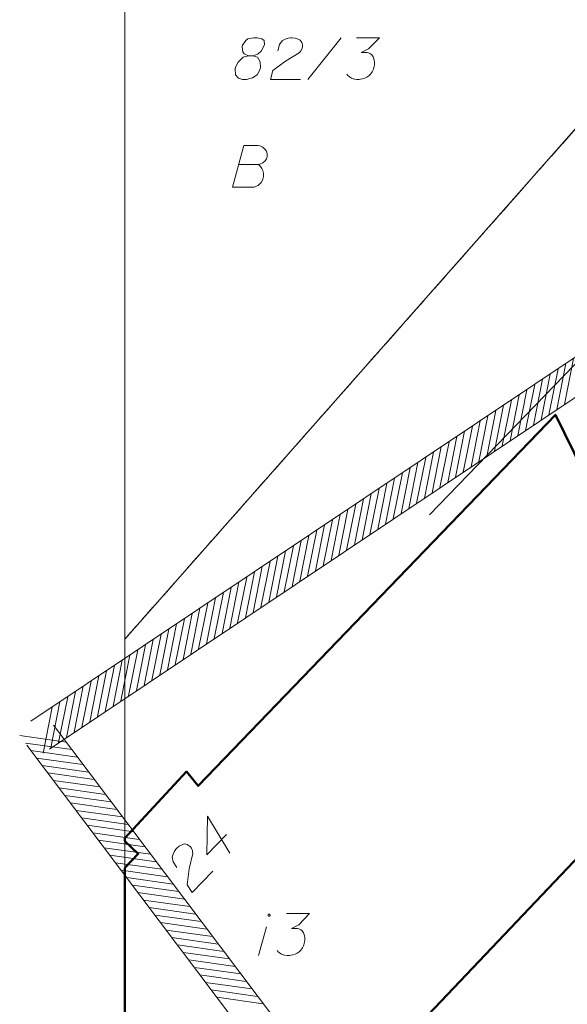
# Model space of a CAD drawing. Header units: metres. Extents: x 5555129 to 5556676, y 5635595 to 5636517.
# Tile 18 of 255: x 5555129 to 5555146, y 5636297 to 5636326. Entities that reach past the tile are written whole.
import ezdxf

# ---------------------------------------------------------------- set-up
doc = ezdxf.new("R2010")
doc.units = ezdxf.units.M
doc.header["$MEASUREMENT"] = 0
doc.linetypes.add('PRZER1-1', pattern=[2, 1, -1])
for name, color, linetype, lineweight in [('#digitalizacja', 7, 'Continuous', 18), ('#RAMKA', 7, 'Continuous', 18), ('#zakres', 7, 'Continuous', 18)]:
    doc.layers.add(name, color=color, linetype=linetype, lineweight=lineweight)
for name, color, linetype, lineweight, true_color in [('GEPADR_O', 7, 'Continuous', 18, 0x0a0909), ('GESBZO', 7, 'Continuous', 50, 0x0a0909), ('GESBZO_O', 7, 'Continuous', 50, 0x0a0909), ('GESDZI', 7, 'Continuous', 18, 0x0a0909), ('GESDZI_O', 7, 'Continuous', 18, 0x0a0909), ('GESUZY', 7, 'PRZER1-1', 18, 0x008000), ('GESUZY_O', 7, 'PRZER1-1', 18, 0x008000)]:
    doc.layers.add(name, color=color, linetype=linetype, lineweight=lineweight, true_color=true_color)

# ---------------------------------------------------------------- blocks, each defined once
blk = doc.blocks.new('*U173')
at = {"layer": 'GESBZO_O', "color": 7, "linetype": 'ByBlock', "lineweight": 18}
blk.add_line((5555136.536, 5636298.351), (5555136.772, 5636299.207), dxfattribs=at)
at = {"layer": 'GESBZO_O', "color": 7, "linetype": 'ByBlock', "lineweight": 18, "flags": 128}
blk.add_lwpolyline([(5555136.882, 5636299.552), (5555136.881, 5636299.555), (5555136.881, 5636299.558), (5555136.88, 5636299.562), (5555136.879, 5636299.565), (5555136.877, 5636299.567), (5555136.876, 5636299.57), (5555136.874, 5636299.573), (5555136.871, 5636299.575), (5555136.869, 5636299.577), (5555136.866, 5636299.579), (5555136.863, 5636299.58), (5555136.86, 5636299.581), (5555136.857, 5636299.582), (5555136.854, 5636299.583), (5555136.851, 5636299.583), (5555136.847, 5636299.583), (5555136.844, 5636299.582), (5555136.841, 5636299.581), (5555136.838, 5636299.58), (5555136.835, 5636299.579), (5555136.832, 5636299.577), (5555136.83, 5636299.575), (5555136.827, 5636299.573), (5555136.825, 5636299.57), (5555136.824, 5636299.567), (5555136.822, 5636299.565), (5555136.821, 5636299.562), (5555136.82, 5636299.558), (5555136.82, 5636299.555), (5555136.82, 5636299.552), (5555136.82, 5636299.549), (5555136.82, 5636299.545), (5555136.821, 5636299.542), (5555136.822, 5636299.539), (5555136.824, 5636299.536), (5555136.825, 5636299.534), (5555136.827, 5636299.531), (5555136.83, 5636299.529), (5555136.832, 5636299.527), (5555136.835, 5636299.525), (5555136.838, 5636299.524), (5555136.841, 5636299.522), (5555136.844, 5636299.521), (5555136.847, 5636299.521), (5555136.851, 5636299.521), (5555136.854, 5636299.521), (5555136.857, 5636299.521), (5555136.86, 5636299.522), (5555136.863, 5636299.524), (5555136.866, 5636299.525), (5555136.869, 5636299.527), (5555136.871, 5636299.529), (5555136.874, 5636299.531), (5555136.876, 5636299.534), (5555136.877, 5636299.536), (5555136.879, 5636299.539), (5555136.88, 5636299.542), (5555136.881, 5636299.545), (5555136.881, 5636299.549), (5555136.882, 5636299.552)], dxfattribs=at)

msp = doc.modelspace()

# ---------------------------------------------------------------- linework, layer by layer
at = {"layer": '#digitalizacja', "color": 36, "linetype": 'Continuous', "lineweight": 18, "true_color": 0x803300, "flags": 128}
msp.add_lwpolyline([(5555153.86, 5636302.373), (5555151.052, 5636307.433), (5555150.016, 5636310.847), (5555149.507, 5636311.697), (5555148.741, 5636313.229), (5555146.536, 5636316.595), (5555141.642, 5636311.533)], dxfattribs=at)
at = {"layer": '#RAMKA', "color": 7, "linetype": 'Continuous', "lineweight": 18, "flags": 128}
msp.add_lwpolyline([(5555132.537, 5636373.686), (5555132.537, 5636169.686), (5555411.815, 5636169.686), (5555411.815, 5636373.686), (5555132.537, 5636373.686)], close=True, dxfattribs=at)
at = {"layer": '#zakres', "color": 134, "linetype": 'Continuous', "lineweight": 18}
for p, q in [((5555172.422, 5636333.916), (5555129.724, 5636305.355)), ((5555172.978, 5636333.084), (5555130.28, 5636304.524)), ((5555145.683, 5636314.833), (5555145.955, 5636316.206)), ((5555145.217, 5636314.522), (5555145.49, 5636315.895)), ((5555145.45, 5636314.677), (5555145.723, 5636316.051)), ((5555144.752, 5636314.21), (5555145.024, 5636315.583)), ((5555144.985, 5636314.366), (5555145.257, 5636315.739)), ((5555144.287, 5636313.899), (5555144.559, 5636315.272)), ((5555144.519, 5636314.055), (5555144.792, 5636315.428)), ((5555144.054, 5636313.743), (5555144.326, 5636315.116)), ((5555143.588, 5636313.432), (5555143.861, 5636314.805)), ((5555143.821, 5636313.588), (5555144.093, 5636314.961)), ((5555143.123, 5636313.121), (5555143.395, 5636314.494)), ((5555143.356, 5636313.276), (5555143.628, 5636314.649)), ((5555142.657, 5636312.809), (5555142.93, 5636314.182)), ((5555142.89, 5636312.965), (5555143.163, 5636314.338)), ((5555142.192, 5636312.498), (5555142.464, 5636313.871)), ((5555142.425, 5636312.654), (5555142.697, 5636314.027)), ((5555141.726, 5636312.186), (5555141.999, 5636313.56)), ((5555141.959, 5636312.342), (5555142.232, 5636313.715)), ((5555141.261, 5636311.875), (5555141.533, 5636313.248)), ((5555141.494, 5636312.031), (5555141.766, 5636313.404)), ((5555140.795, 5636311.564), (5555141.068, 5636312.937)), ((5555141.028, 5636311.719), (5555141.301, 5636313.093)), ((5555140.33, 5636311.252), (5555140.602, 5636312.626)), ((5555140.563, 5636311.408), (5555140.835, 5636312.781)), ((5555140.097, 5636311.097), (5555140.37, 5636312.47)), ((5555139.632, 5636310.785), (5555139.904, 5636312.159)), ((5555139.865, 5636310.941), (5555140.137, 5636312.314)), ((5555139.166, 5636310.474), (5555139.439, 5636311.847)), ((5555139.399, 5636310.63), (5555139.672, 5636312.003)), ((5555138.701, 5636310.163), (5555138.973, 5636311.536)), ((5555138.934, 5636310.318), (5555139.206, 5636311.692)), ((5555138.235, 5636309.851), (5555138.508, 5636311.225)), ((5555138.468, 5636310.007), (5555138.741, 5636311.38)), ((5555137.77, 5636309.54), (5555138.042, 5636310.913)), ((5555138.003, 5636309.696), (5555138.275, 5636311.069)), ((5555137.304, 5636309.229), (5555137.577, 5636310.602)), ((5555137.537, 5636309.384), (5555137.81, 5636310.758)), ((5555136.839, 5636308.917), (5555137.111, 5636310.291)), ((5555137.072, 5636309.073), (5555137.344, 5636310.446)), ((5555136.374, 5636308.606), (5555136.646, 5636309.979)), ((5555136.606, 5636308.762), (5555136.879, 5636310.135)), ((5555136.141, 5636308.45), (5555136.413, 5636309.824)), ((5555135.675, 5636308.139), (5555135.948, 5636309.512)), ((5555135.908, 5636308.295), (5555136.181, 5636309.668)), ((5555135.21, 5636307.828), (5555135.482, 5636309.201)), ((5555135.443, 5636307.983), (5555135.715, 5636309.357)), ((5555134.744, 5636307.516), (5555135.017, 5636308.889)), ((5555134.977, 5636307.672), (5555135.25, 5636309.045)), ((5555134.279, 5636307.205), (5555134.551, 5636308.578)), ((5555134.512, 5636307.361), (5555134.784, 5636308.734)), ((5555133.813, 5636306.894), (5555134.086, 5636308.267)), ((5555134.046, 5636307.049), (5555134.319, 5636308.422)), ((5555133.348, 5636306.582), (5555133.62, 5636307.955)), ((5555133.581, 5636306.738), (5555133.853, 5636308.111)), ((5555132.883, 5636306.271), (5555133.155, 5636307.644)), ((5555133.115, 5636306.427), (5555133.388, 5636307.8)), ((5555132.417, 5636305.96), (5555132.69, 5636307.333)), ((5555132.65, 5636306.115), (5555132.922, 5636307.488)), ((5555131.952, 5636305.648), (5555132.224, 5636307.021)), ((5555132.184, 5636305.804), (5555132.457, 5636307.177)), ((5555131.719, 5636305.492), (5555131.991, 5636306.866)), ((5555131.253, 5636305.181), (5555131.526, 5636306.554)), ((5555131.486, 5636305.337), (5555131.759, 5636306.71)), ((5555130.788, 5636304.87), (5555131.06, 5636306.243)), ((5555131.021, 5636305.025), (5555131.293, 5636306.399)), ((5555130.322, 5636304.558), (5555130.595, 5636305.932)), ((5555130.555, 5636304.714), (5555130.828, 5636306.087)), ((5555130.09, 5636304.403), (5555130.362, 5636305.776)), ((5555129.393, 5636304.925), (5555130.779, 5636304.73)), ((5555129.562, 5636304.702), (5555130.948, 5636304.506)), ((5555129.73, 5636304.478), (5555131.116, 5636304.283)), ((5555129.898, 5636304.254), (5555131.285, 5636304.059)), ((5555130.067, 5636304.031), (5555131.453, 5636303.835)), ((5555130.235, 5636303.807), (5555131.622, 5636303.612)), ((5555130.404, 5636303.583), (5555131.79, 5636303.388)), ((5555130.572, 5636303.36), (5555131.958, 5636303.164)), ((5555130.741, 5636303.136), (5555132.127, 5636302.941)), ((5555130.909, 5636302.912), (5555132.295, 5636302.717)), ((5555131.077, 5636302.689), (5555132.464, 5636302.493)), ((5555131.246, 5636302.465), (5555132.632, 5636302.27)), ((5555131.414, 5636302.241), (5555132.801, 5636302.046)), ((5555131.583, 5636302.018), (5555132.969, 5636301.822)), ((5555131.751, 5636301.794), (5555133.138, 5636301.599)), ((5555131.92, 5636301.57), (5555133.306, 5636301.375)), ((5555132.088, 5636301.347), (5555133.474, 5636301.151)), ((5555132.257, 5636301.123), (5555133.643, 5636300.928)), ((5555132.425, 5636300.899), (5555133.811, 5636300.704)), ((5555132.593, 5636300.676), (5555133.98, 5636300.48)), ((5555132.762, 5636300.452), (5555134.148, 5636300.257)), ((5555132.93, 5636300.228), (5555134.317, 5636300.033)), ((5555133.099, 5636300.005), (5555134.485, 5636299.809)), ((5555133.267, 5636299.781), (5555134.653, 5636299.586)), ((5555133.436, 5636299.557), (5555134.822, 5636299.362)), ((5555133.604, 5636299.334), (5555134.99, 5636299.138)), ((5555133.772, 5636299.11), (5555135.159, 5636298.915)), ((5555133.941, 5636298.886), (5555135.327, 5636298.691)), ((5555134.109, 5636298.663), (5555135.496, 5636298.467)), ((5555134.278, 5636298.439), (5555135.664, 5636298.244)), ((5555134.446, 5636298.215), (5555135.833, 5636298.02)), ((5555134.615, 5636297.992), (5555136.001, 5636297.796)), ((5555134.783, 5636297.768), (5555136.169, 5636297.573)), ((5555134.952, 5636297.544), (5555136.338, 5636297.349)), ((5555135.12, 5636297.321), (5555136.506, 5636297.125)), ((5555135.288, 5636297.097), (5555136.675, 5636296.902))]:
    msp.add_line(p, q, dxfattribs=at)
at = {"layer": '#zakres', "color": 134, "linetype": 'Continuous', "lineweight": 18, "flags": 128}
for points in [[(5555130.401, 5636305.24), (5555177.685, 5636242.453), (5555199.812, 5636237.991), (5555232.893, 5636217.349)], [(5555129.603, 5636304.639), (5555177.115, 5636241.547), (5555199.436, 5636237.047), (5555232.364, 5636216.501)]]:
    msp.add_lwpolyline(points, dxfattribs=at)
at = {"layer": 'GEPADR_O', "color": 7, "linetype": 'Continuous', "lineweight": 18, "flags": 128}
for points in [[(5555135.575, 5636301.969), (5555134.99, 5636301.357), (5555135.006, 5636302.513), (5555135.678, 5636301.408)], [(5555134.087, 5636300.982), (5555133.986, 5636301.147), (5555133.955, 5636301.285), (5555133.98, 5636301.383), (5555134.02, 5636301.468), (5555134.061, 5636301.524), (5555134.095, 5636301.56), (5555134.163, 5636301.617), (5555134.218, 5636301.646), (5555134.246, 5636301.661), (5555134.308, 5636301.683), (5555134.357, 5636301.677), (5555134.399, 5636301.664), (5555134.427, 5636301.651), (5555134.462, 5636301.631), (5555134.498, 5636301.597), (5555134.526, 5636301.556), (5555134.541, 5636301.528), (5555134.556, 5636301.487), (5555134.564, 5636301.438), (5555134.565, 5636301.397), (5555134.464, 5636300.935), (5555134.405, 5636300.46), (5555134.55, 5636300.227), (5555135.168, 5636300.874)]]:
    msp.add_lwpolyline(points, dxfattribs=at)
at = {"layer": 'GESBZO', "color": 7, "linetype": 'Continuous', "lineweight": 50, "flags": 128}
msp.add_lwpolyline([(5555132.537, 5636301.861), (5555132.537, 5636301.766), (5555132.94, 5636301.39), (5555132.537, 5636300.969), (5555132.537, 5636287.024), (5555149.93, 5636305.34), (5555148.33, 5636308.65), (5555146.33, 5636310.51), (5555147.05, 5636311.19), (5555145.41, 5636314.52), (5555134.73, 5636303.42), (5555134.38, 5636303.85), (5555132.537, 5636301.861)], close=True, dxfattribs=at)
at = {"layer": 'GESBZO_O', "color": 7, "linetype": 'Continuous', "lineweight": 18, "flags": 128}
msp.add_lwpolyline([(5555137.372, 5636299.601), (5555138.061, 5636299.601), (5555137.736, 5636299.267), (5555137.52, 5636299.158), (5555137.697, 5636299.158), (5555137.736, 5636299.148), (5555137.756, 5636299.139), (5555137.776, 5636299.129), (5555137.795, 5636299.119), (5555137.835, 5636299.089), (5555137.855, 5636299.06), (5555137.874, 5636299.03), (5555137.884, 5636299.001), (5555137.904, 5636298.932), (5555137.914, 5636298.873), (5555137.914, 5636298.843), (5555137.914, 5636298.804), (5555137.904, 5636298.745), (5555137.894, 5636298.705), (5555137.884, 5636298.666), (5555137.874, 5636298.637), (5555137.864, 5636298.617), (5555137.855, 5636298.597), (5555137.845, 5636298.578), (5555137.825, 5636298.548), (5555137.795, 5636298.509), (5555137.766, 5636298.479), (5555137.746, 5636298.46), (5555137.717, 5636298.44), (5555137.687, 5636298.42), (5555137.648, 5636298.4), (5555137.628, 5636298.391), (5555137.559, 5636298.371), (5555137.5, 5636298.361), (5555137.461, 5636298.351), (5555137.392, 5636298.351), (5555137.313, 5636298.361), (5555137.284, 5636298.371), (5555137.254, 5636298.381), (5555137.225, 5636298.391), (5555137.195, 5636298.41), (5555137.166, 5636298.43), (5555137.116, 5636298.469), (5555137.087, 5636298.509)], dxfattribs=at)
at = {"layer": 'GESDZI', "color": 96, "linetype": 'Continuous', "lineweight": 18, "flags": 128}
for points in [[(5555134.827, 5636350.189), (5555136.58, 5636347.5), (5555148.596, 5636326.003), (5555132.537, 5636307.812)], [(5555132.537, 5636307.812), (5555148.596, 5636326.003), (5555167.557, 5636287.96), (5555175.305, 5636278.922)]]:
    msp.add_lwpolyline(points, dxfattribs=at)
at = {"layer": 'GESDZI_O', "color": 96, "linetype": 'Continuous', "lineweight": 18}
msp.add_line((5555138.012, 5636324.549), (5555139.006, 5636325.799), dxfattribs=at)
at = {"layer": 'GESDZI_O', "color": 96, "linetype": 'Continuous', "lineweight": 18, "flags": 128}
for points in [[(5555136.23, 5636325.258), (5555136.368, 5636325.258), (5555136.408, 5636325.268), (5555136.526, 5636325.317), (5555136.614, 5636325.396), (5555136.713, 5636325.583), (5555136.703, 5636325.721), (5555136.634, 5636325.77), (5555136.496, 5636325.799), (5555136.398, 5636325.799), (5555136.211, 5636325.77), (5555136.152, 5636325.721), (5555136.053, 5636325.573), (5555136.044, 5636325.524), (5555136.063, 5636325.376), (5555136.103, 5636325.317), (5555136.23, 5636325.258), (5555136.073, 5636325.219), (5555135.925, 5636325.071), (5555135.847, 5636324.923), (5555135.837, 5636324.874), (5555135.847, 5636324.687), (5555135.935, 5636324.589), (5555136.053, 5636324.549), (5555136.171, 5636324.549), (5555136.358, 5636324.599), (5555136.496, 5636324.687), (5555136.585, 5636324.864), (5555136.595, 5636324.923), (5555136.585, 5636325.081), (5555136.506, 5636325.219), (5555136.368, 5636325.258)], [(5555137.116, 5636325.406), (5555137.165, 5636325.593), (5555137.244, 5636325.711), (5555137.333, 5636325.76), (5555137.421, 5636325.789), (5555137.49, 5636325.799), (5555137.539, 5636325.799), (5555137.628, 5636325.789), (5555137.687, 5636325.77), (5555137.716, 5636325.76), (5555137.776, 5636325.73), (5555137.805, 5636325.691), (5555137.825, 5636325.652), (5555137.835, 5636325.622), (5555137.845, 5636325.583), (5555137.845, 5636325.534), (5555137.835, 5636325.484), (5555137.825, 5636325.455), (5555137.805, 5636325.415), (5555137.776, 5636325.376), (5555137.746, 5636325.347), (5555137.342, 5636325.1), (5555136.959, 5636324.815), (5555136.89, 5636324.549), (5555137.785, 5636324.549)], [(5555139.459, 5636325.799), (5555140.148, 5636325.799), (5555139.823, 5636325.465), (5555139.606, 5636325.356), (5555139.783, 5636325.356), (5555139.823, 5636325.347), (5555139.842, 5636325.337), (5555139.862, 5636325.327), (5555139.882, 5636325.317), (5555139.921, 5636325.288), (5555139.941, 5636325.258), (5555139.96, 5636325.229), (5555139.97, 5636325.199), (5555139.99, 5636325.13), (5555140, 5636325.071), (5555140, 5636325.041), (5555140, 5636325.002), (5555139.99, 5636324.943), (5555139.98, 5636324.904), (5555139.97, 5636324.864), (5555139.96, 5636324.835), (5555139.951, 5636324.815), (5555139.941, 5636324.795), (5555139.931, 5636324.776), (5555139.911, 5636324.746), (5555139.882, 5636324.707), (5555139.852, 5636324.677), (5555139.833, 5636324.658), (5555139.803, 5636324.638), (5555139.774, 5636324.618), (5555139.734, 5636324.599), (5555139.714, 5636324.589), (5555139.645, 5636324.569), (5555139.586, 5636324.559), (5555139.547, 5636324.549), (5555139.478, 5636324.549), (5555139.4, 5636324.559), (5555139.37, 5636324.569), (5555139.34, 5636324.579), (5555139.311, 5636324.589), (5555139.281, 5636324.608), (5555139.252, 5636324.628), (5555139.203, 5636324.667), (5555139.173, 5636324.707)]]:
    msp.add_lwpolyline(points, dxfattribs=at)
at = {"layer": 'GESUZY', "color": 96, "linetype": 'PRZER1-1', "lineweight": 18, "ltscale": 0.5, "true_color": 0x008000}
for points in [[(5555134.827, 5636350.189), (5555136.58, 5636347.5), (5555148.596, 5636326.003), (5555142.643, 5636319.259), (5555132.537, 5636307.812)], [(5555132.537, 5636307.812), (5555142.643, 5636319.259), (5555148.596, 5636326.003), (5555167.557, 5636287.96), (5555175.305, 5636278.922), (5555180.593, 5636272.949)]]:
    msp.add_lwpolyline(points, dxfattribs=at)
at = {"layer": 'GESUZY_O', "color": 96, "linetype": 'Continuous', "lineweight": 18, "true_color": 0x008000, "flags": 128}
msp.add_lwpolyline([(5555135.945, 5636322.004), (5555136.536, 5636322.004), (5555136.575, 5636322.014), (5555136.664, 5636322.053), (5555136.733, 5636322.122), (5555136.772, 5636322.182), (5555136.792, 5636322.241), (5555136.792, 5636322.27), (5555136.792, 5636322.309), (5555136.792, 5636322.339), (5555136.772, 5636322.408), (5555136.733, 5636322.457), (5555136.674, 5636322.516), (5555136.644, 5636322.536), (5555136.605, 5636322.556), (5555136.575, 5636322.565), (5555136.516, 5636322.575), (5555136.093, 5636322.575), (5555135.758, 5636321.325), (5555136.408, 5636321.325), (5555136.437, 5636321.335), (5555136.496, 5636321.365), (5555136.526, 5636321.384), (5555136.615, 5636321.473), (5555136.654, 5636321.542), (5555136.664, 5636321.571), (5555136.683, 5636321.65), (5555136.683, 5636321.729), (5555136.674, 5636321.788), (5555136.664, 5636321.827), (5555136.634, 5636321.886), (5555136.595, 5636321.945), (5555136.575, 5636321.965), (5555136.536, 5636322.004)], dxfattribs=at)

# ---------------------------------------------------------------- block references
at = {"layer": 'GESBZO_O', "color": 7, "linetype": 'Continuous', "lineweight": 18}
msp.add_blockref('*U173', (0, 0), dxfattribs=at)

doc.saveas('drawing.dxf')
